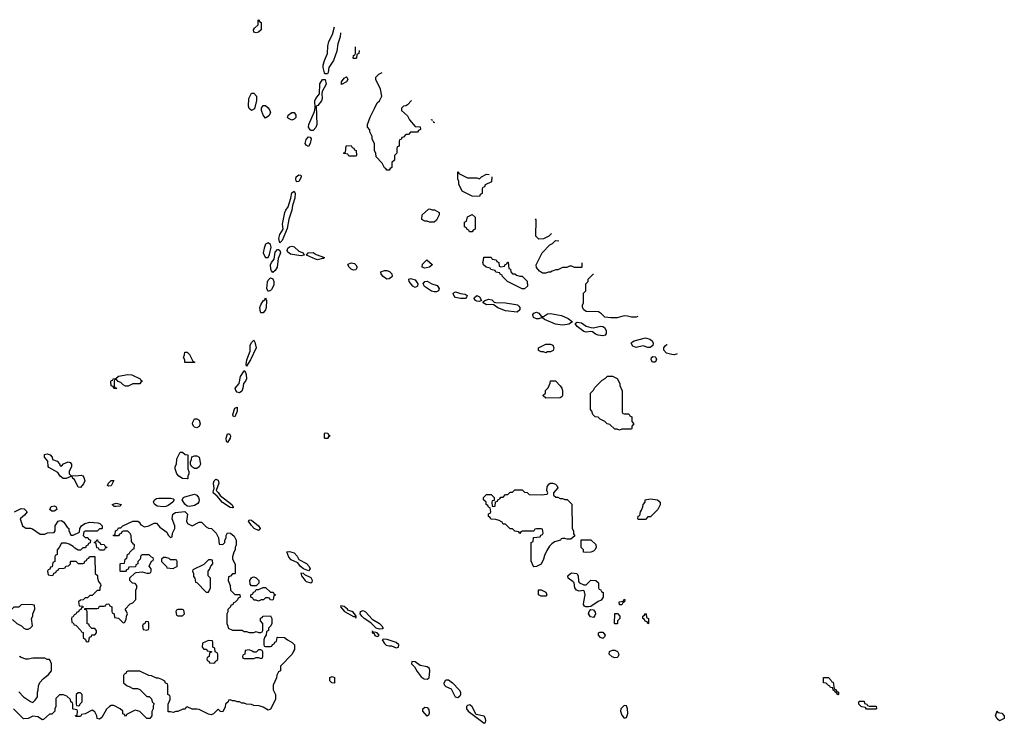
# Model space of a CAD drawing. Header units: inches. Extents: x 2722057 to 2913084, y 892730 to 1030005.
# Tile 158 of 231: x 2811198 to 2819491, y 1000928 to 1006854. Entities that reach past the tile are written whole.
import ezdxf

# ---------------------------------------------------------------- set-up
doc = ezdxf.new("R2010")
doc.units = ezdxf.units.IN
doc.header["$MEASUREMENT"] = 0
doc.layers.add('C8010', color=7, linetype='Continuous')

msp = doc.modelspace()

# ---------------------------------------------------------------- linework, layer by layer
at = {"layer": 'C8010', "color": 2}
for points, elevation in [([(2813190, 1006742), (2813170, 1006748.7), (2813168, 1006770), (2813176.4, 1006783.6), (2813206, 1006810), (2813206, 1006850), (2813210, 1006854), (2813218, 1006838), (2813232, 1006830), (2813231, 1006770), (2813210, 1006748.7)], 10), ([(2813650, 1005920.5), (2813645.8, 1005925.8), (2813631.8, 1005950), (2813632.4, 1005970), (2813680.2, 1006079.8), (2813687, 1006113), (2813684.5, 1006170), (2813692.8, 1006190), (2813722.9, 1006230), (2813725.9, 1006314.1), (2813750, 1006350.5), (2813770, 1006351), (2813778.5, 1006310), (2813746, 1006250), (2813742.8, 1006230), (2813746, 1006190), (2813740.8, 1006170), (2813710, 1006131.6), (2813694.4, 1006125.6), (2813701.6, 1005970), (2813693.7, 1005946.3), (2813670, 1005921.3)], 10), ([(2813910, 1006308.7), (2813908, 1006330), (2813930, 1006362), (2813950, 1006372), (2813954, 1006370), (2813962, 1006350), (2813952, 1006330)], 10), ([(2813150, 1006088), (2813130, 1006106), (2813125.6, 1006125.6), (2813129.3, 1006190.7), (2813150, 1006234), (2813170, 1006234), (2813194, 1006210), (2813192.7, 1006172.7), (2813176, 1006104)], 10), ([(2813270, 1006026), (2813248, 1006050), (2813235.3, 1006090), (2813235.3, 1006110), (2813250, 1006132), (2813270, 1006131.3), (2813290, 1006111.3), (2813304.7, 1006090), (2813311.3, 1006070), (2813296.9, 1006043.1)], 10), ([(2813490, 1006009), (2813461.2, 1006021.2), (2813455.3, 1006030), (2813459, 1006050), (2813490, 1006071.3), (2813510, 1006071.3), (2813524.7, 1006050), (2813524.7, 1006030), (2813510, 1006015.3)], 10), ([(2813630, 1005786), (2813610, 1005797), (2813603.9, 1005810), (2813610, 1005844.9), (2813630, 1005866.7), (2813645.2, 1005865.2), (2813652.9, 1005850), (2813644.2, 1005810)], 10), ([(2813970, 1005706), (2813962, 1005722), (2813930, 1005726), (2813926, 1005730), (2813942, 1005738), (2813947.3, 1005792.7), (2813990, 1005794), (2813998, 1005778), (2814012.7, 1005772.7), (2814018, 1005758), (2814032.7, 1005752.7), (2814034, 1005710), (2814030, 1005706)], 10), ([(2813530, 1005487.8), (2813523.1, 1005510), (2813528.3, 1005531.7), (2813550, 1005547.7), (2813566, 1005546), (2813570.3, 1005530), (2813561.3, 1005510), (2813550, 1005492.3)], 10), ([(2813390, 1004974), (2813381.1, 1005010), (2813390, 1005044), (2813416.2, 1005090), (2813412.9, 1005132.9), (2813432.6, 1005230), (2813439.7, 1005250), (2813460.7, 1005279.3), (2813482.6, 1005350), (2813490, 1005394.8), (2813510, 1005410.4), (2813518.7, 1005390), (2813517, 1005350), (2813494.9, 1005290), (2813490.3, 1005249.7), (2813465.4, 1005174.6), (2813450, 1005095.3), (2813410, 1004993.2)], 10), ([(2814690, 1005148), (2814648.9, 1005148.9), (2814630, 1005158), (2814610, 1005158), (2814586, 1005170), (2814588.4, 1005211.6), (2814640.4, 1005259.6), (2814650, 1005262), (2814672.7, 1005252.7), (2814691.6, 1005251.6), (2814732, 1005230), (2814732, 1005210), (2814710, 1005166)], 10), ([(2815010, 1005066), (2814987.3, 1005067.3), (2814982, 1005082), (2814967.3, 1005087.3), (2814962, 1005102), (2814946, 1005110), (2814946, 1005150), (2814962, 1005158), (2814970, 1005194), (2815010, 1005212), (2815034, 1005190), (2815034, 1005090), (2815018, 1005082)], 10), ([(2813290, 1004975.3), (2813270, 1004964), (2813257, 1004930), (2813250.4, 1004890), (2813256.4, 1004870), (2813270, 1004850.6), (2813290, 1004850.7), (2813302.8, 1004877.2), (2813316.9, 1004936.9), (2813310, 1004962)], 14), ([(2813330, 1004726), (2813318, 1004738), (2813312.6, 1004752.6), (2813312.2, 1004790), (2813320.4, 1004810), (2813342.6, 1004837.4), (2813350, 1004895.5), (2813370, 1004918.4), (2813377.6, 1004917.6), (2813390, 1004911), (2813395.8, 1004890), (2813376.4, 1004843.6), (2813367.2, 1004770), (2813350, 1004742)], 10), ([(2813570, 1004866.3), (2813530, 1004869.7), (2813479.3, 1004879.3), (2813456.6, 1004896.6), (2813451.1, 1004910), (2813455.8, 1004930), (2813470, 1004941.5), (2813490, 1004946), (2813510, 1004940.2), (2813550, 1004903.8), (2813586, 1004890), (2813594, 1004870), (2813590, 1004869.6)], 10), ([(2813707.3, 1004832.7), (2813690, 1004836.2), (2813614, 1004870), (2813629, 1004890), (2813670, 1004894), (2813695.6, 1004875.6), (2813764.7, 1004850), (2813757.3, 1004842.7), (2813750, 1004842.7)], 10), ([(2814610, 1004762), (2814588, 1004770), (2814590, 1004794), (2814628.4, 1004831.6), (2814671.6, 1004791.6), (2814671.6, 1004788.4), (2814650, 1004768.7)], 10), ([(2815250, 1004774), (2815282, 1004778), (2815287.3, 1004792.7), (2815302, 1004798), (2815307.3, 1004812.7), (2815312.7, 1004812.7), (2815318, 1004758), (2815332.7, 1004752.7), (2815334, 1004730), (2815350, 1004714), (2815370, 1004714), (2815383.6, 1004703.6), (2815410, 1004694), (2815430, 1004694), (2815472.7, 1004652.7), (2815474, 1004610), (2815450, 1004588), (2815430, 1004588), (2815306, 1004650), (2815266, 1004690), (2815262, 1004702), (2815246, 1004710), (2815242, 1004722), (2815210, 1004728), (2815202, 1004742), (2815166, 1004750), (2815162, 1004762), (2815126, 1004770), (2815106, 1004790), (2815098, 1004810), (2815106, 1004830), (2815107.3, 1004852.7), (2815170, 1004854), (2815178, 1004838), (2815212.7, 1004832.7), (2815218, 1004818), (2815234, 1004810), (2815238, 1004778)], 10), ([(2814010, 1004743.9), (2813990, 1004753.7), (2813972.6, 1004770), (2813962.9, 1004790), (2813964.9, 1004795.1), (2813990, 1004807.2), (2814019.3, 1004799.3), (2814030.2, 1004790.2), (2814040.2, 1004770), (2814030, 1004746.3)], 10), ([(2814290, 1004668.7), (2814259.7, 1004690), (2814243.6, 1004710), (2814239, 1004730), (2814270, 1004742), (2814290, 1004742.6), (2814312.5, 1004732.5), (2814333, 1004713), (2814334.6, 1004690), (2814330, 1004684.7), (2814310, 1004670.9)], 10), ([(2813290, 1004565.2), (2813279.7, 1004590), (2813286.1, 1004646.1), (2813290, 1004660.7), (2813310, 1004680.7), (2813330.3, 1004670.3), (2813338, 1004650), (2813337.8, 1004622.3), (2813334.3, 1004605.7), (2813318.6, 1004581.4), (2813310, 1004572.3)], 10), ([(2814530, 1004599.8), (2814509.1, 1004609.1), (2814477.4, 1004650), (2814477.2, 1004670), (2814490, 1004674.6), (2814530, 1004663.1), (2814552.7, 1004630), (2814550, 1004609.6)], 10), ([(2814690, 1004561.4), (2814668.1, 1004568.1), (2814607.4, 1004607.4), (2814597.7, 1004630), (2814609.7, 1004650), (2814630, 1004652.9), (2814670, 1004630.2), (2814714, 1004614), (2814730.4, 1004589.6), (2814725.5, 1004570), (2814710, 1004562.3)], 10), ([(2813230, 1004386), (2813226.3, 1004390), (2813222.4, 1004430), (2813230, 1004453), (2813250, 1004486.8), (2813264.1, 1004495.9), (2813270, 1004510.8), (2813277.3, 1004490), (2813273.7, 1004430), (2813268.2, 1004410), (2813250, 1004386.3)], 10), ([(2814910, 1004505.3), (2814870, 1004514.3), (2814854.3, 1004530), (2814848.8, 1004551.2), (2814870, 1004561.5), (2814910, 1004548.7), (2814950, 1004542.6), (2814966.4, 1004530), (2814959.1, 1004510), (2814950, 1004506.2)], 10), ([(2815070, 1004480.5), (2815050, 1004483.1), (2815037, 1004490), (2815027.2, 1004507.3), (2815030, 1004515.5), (2815050, 1004531.8), (2815070, 1004521.3), (2815087.3, 1004490)], 10), ([(2815387.9, 1004392.1), (2815290, 1004401.1), (2815226.6, 1004426.6), (2815196, 1004450), (2815195.1, 1004455.1), (2815130, 1004451.5), (2815100.9, 1004470), (2815102, 1004478), (2815116, 1004490), (2815150, 1004499.7), (2815173.9, 1004493.9), (2815195.6, 1004475.6), (2815210, 1004472), (2815290, 1004469.3), (2815376.7, 1004456.7), (2815392, 1004452), (2815402.4, 1004442.4), (2815410.3, 1004430), (2815410, 1004409.5)], 10), ([(2815610, 1004354.9), (2815643.4, 1004376.6), (2815670, 1004380.2), (2815763.1, 1004363.1), (2815817.5, 1004337.5), (2815854, 1004310), (2815822.8, 1004290), (2815810, 1004286.8), (2815770, 1004280.2), (2815710, 1004290.6), (2815617.2, 1004330), (2815602, 1004342), (2815590, 1004343.7), (2815570, 1004334.7), (2815550, 1004335.1), (2815525.7, 1004345.7), (2815521.1, 1004370), (2815530, 1004382.4), (2815550, 1004391.8), (2815570, 1004382), (2815590, 1004357.3), (2815595.9, 1004355.9)], 10), ([(2816030, 1004259.5), (2816090, 1004272.9), (2816110.2, 1004270.2), (2816122.5, 1004262.5), (2816136.6, 1004236.6), (2816138.2, 1004210), (2816130, 1004196.3), (2816110, 1004192.7), (2816070, 1004197.7), (2816046.9, 1004206.9), (2816023.9, 1004223.9), (2816010, 1004227.1), (2815970, 1004223.1), (2815950, 1004228.6), (2815894, 1004270), (2815879.3, 1004290), (2815880.9, 1004299.1), (2815892.5, 1004307.5), (2815930, 1004301.1), (2815970, 1004274), (2816010, 1004261.6)], 10), ([(2816490, 1004092), (2816450, 1004106.2), (2816390, 1004094.2), (2816363.9, 1004103.9), (2816349.6, 1004130), (2816358.5, 1004141.5), (2816373.2, 1004150), (2816470, 1004173.8), (2816504.3, 1004164.3), (2816524.2, 1004150), (2816532.8, 1004130), (2816530, 1004109.6), (2816507.8, 1004092.3)], 10), ([(2813110, 1003935.3), (2813106.3, 1003950), (2813112.7, 1003990), (2813138.3, 1004061.7), (2813139.7, 1004110), (2813150, 1004136.3), (2813170, 1004155.5), (2813179.5, 1004139.5), (2813190.3, 1004089.7), (2813143, 1003990)], 10), ([(2815630, 1004048), (2815610, 1004058), (2815590, 1004058), (2815569.1, 1004069.1), (2815568, 1004090), (2815630, 1004122), (2815670, 1004122), (2815690, 1004112), (2815698, 1004090), (2815691.1, 1004068.9), (2815670, 1004058), (2815643.6, 1004056.4)], 10), ([(2812590, 1003966), (2812588, 1003990), (2812578, 1004010), (2812587.3, 1004032.7), (2812590, 1004054), (2812610, 1004054), (2812630, 1004034), (2812658, 1003978), (2812674, 1003970), (2812670, 1003966)], 10), ([(2816550, 1003969), (2816529.5, 1003969.5), (2816517.2, 1003990), (2816519, 1004010), (2816530, 1004016.3), (2816550, 1004015.5), (2816557.3, 1004010), (2816562.8, 1003990)], 10), ([(2812090, 1003768), (2812070, 1003778), (2812050, 1003798), (2812028, 1003808), (2812010, 1003826), (2811998, 1003822), (2811994, 1003810), (2811994, 1003770), (2811998, 1003758), (2812014, 1003750), (2812010, 1003746), (2811990, 1003748), (2811986, 1003766), (2811968, 1003770), (2811967.3, 1003807.3), (2811970, 1003814), (2811982, 1003818), (2811986, 1003830), (2812007.3, 1003832.7), (2812030, 1003851.3), (2812110, 1003866), (2812143.6, 1003863.6), (2812214, 1003830), (2812218, 1003818), (2812234, 1003810), (2812218, 1003802), (2812210, 1003786), (2812150, 1003786), (2812111.6, 1003768.4)], 10), ([(2813050, 1003712.8), (2813030, 1003717.6), (2813017.6, 1003730), (2813014.3, 1003750), (2813048, 1003790), (2813058, 1003850), (2813090, 1003896), (2813096, 1003896), (2813107, 1003867), (2813108.9, 1003830), (2813101.7, 1003810), (2813084.4, 1003790), (2813079.1, 1003750), (2813070, 1003725.6)], 10), ([(2816290, 1003534), (2816330, 1003534), (2816338, 1003518), (2816354, 1003510), (2816354, 1003470), (2816372, 1003450), (2816354, 1003430), (2816354, 1003410), (2816350, 1003406), (2816270, 1003406), (2816250, 1003398), (2816230, 1003406), (2816210, 1003406), (2816170, 1003446), (2816146, 1003450), (2816126, 1003470), (2816086, 1003490), (2816070, 1003506), (2816046, 1003510), (2816026, 1003530), (2816016.4, 1003556.4), (2816006, 1003570), (2816006, 1003710), (2816030, 1003734), (2816043.1, 1003756.9), (2816103.1, 1003816.9), (2816128.4, 1003831.6), (2816150, 1003852), (2816191.6, 1003851.6), (2816230, 1003832), (2816252, 1003790), (2816252.7, 1003772.7), (2816272.7, 1003727.3), (2816274, 1003550), (2816278, 1003538)], 10), ([(2815630, 1003666), (2815607.3, 1003687.3), (2815607.3, 1003692.7), (2815626, 1003710), (2815626, 1003730), (2815650, 1003754), (2815667.3, 1003792.7), (2815670, 1003812), (2815710, 1003812), (2815750.7, 1003770.7), (2815764.7, 1003750), (2815771.3, 1003730), (2815771.1, 1003688.9), (2815763.6, 1003676.4), (2815750, 1003668)], 10), ([(2813010, 1003509), (2812995.3, 1003515.3), (2812993.2, 1003530), (2813010, 1003582.8), (2813030, 1003590.8), (2813030, 1003558)], 10), ([(2812690, 1003415.3), (2812670, 1003422), (2812662, 1003430), (2812655.3, 1003450), (2812656.4, 1003463.6), (2812670, 1003492), (2812690, 1003492), (2812710, 1003482), (2812718, 1003450), (2812710, 1003428.7)], 10), ([(2812950, 1003294), (2812940.2, 1003300.2), (2812936.9, 1003330), (2812950, 1003366.8), (2812966, 1003366), (2812974.4, 1003350), (2812972.2, 1003330)], 10), ([(2813770, 1003326), (2813766, 1003330), (2813766, 1003370), (2813770, 1003374), (2813792.7, 1003372.7), (2813798, 1003358), (2813814, 1003350), (2813798, 1003342), (2813790, 1003326)], 10), ([(2811550, 1003094), (2811567.3, 1003112.7), (2811606, 1003130), (2811623.6, 1003123.6), (2811634, 1003110), (2811634, 1003090), (2811614, 1003050), (2811614, 1003030), (2811630, 1003014), (2811672, 1003012), (2811716.9, 1003016.9), (2811730, 1003012), (2811738, 1002998), (2811746, 1002970), (2811736.3, 1002943.7), (2811710, 1002915.3), (2811690, 1002918), (2811660.4, 1002980.4), (2811646, 1002990), (2811642, 1003002), (2811630, 1003006), (2811590, 1002989), (2811566, 1002990), (2811538, 1003010), (2811520.4, 1003040.4), (2811443.1, 1003083.1), (2811438, 1003090), (2811436.4, 1003136.4), (2811408.4, 1003168.4), (2811408.7, 1003191.3), (2811430, 1003198), (2811454, 1003190), (2811472, 1003170), (2811474, 1003150), (2811515.3, 1003135.3), (2811532.7, 1003112.7), (2811538, 1003098)], 10), ([(2812610, 1002988), (2812570, 1002989), (2812538, 1003010), (2812522, 1003030), (2812508.7, 1003070), (2812508, 1003090), (2812518, 1003110), (2812523.1, 1003156.9), (2812550, 1003212), (2812570, 1003212), (2812592.7, 1003192.7), (2812614, 1003190), (2812614, 1003070), (2812622, 1003050), (2812622, 1003030), (2812614, 1003010), (2812614, 1002990)], 10), ([(2812670, 1003075.3), (2812646, 1003090), (2812638, 1003110), (2812638, 1003130), (2812646, 1003150), (2812647.3, 1003172.7), (2812670, 1003182), (2812690, 1003182), (2812711, 1003171), (2812721, 1003110), (2812710, 1003088), (2812690, 1003075.3)], 10), ([(2811950, 1002924), (2811938, 1002930), (2811946, 1002950), (2811970, 1002974), (2811990, 1002972), (2811970, 1002929)], 10), ([(2812990, 1002742.7), (2812970, 1002746.9), (2812906.5, 1002786.5), (2812860.5, 1002840.5), (2812828.6, 1002870), (2812830, 1002892), (2812837.2, 1002902.8), (2812831.1, 1002950), (2812837.4, 1002970), (2812850, 1002984.9), (2812870, 1002975.5), (2812876.9, 1002950), (2812853, 1002890), (2812870, 1002873), (2812886.6, 1002846.6), (2812984.9, 1002770), (2812997.3, 1002750), (2812995.9, 1002744.1)], 10), ([(2815750, 1002822), (2815770, 1002822), (2815790, 1002812), (2815810, 1002812), (2815850, 1002774), (2815852, 1002570), (2815862, 1002550), (2815863.6, 1002523.6), (2815872.7, 1002507.3), (2815839.6, 1002480.4), (2815810, 1002478), (2815790, 1002486), (2815770, 1002486), (2815758, 1002482), (2815754, 1002470), (2815703.6, 1002456.4), (2815679.6, 1002440.4), (2815659.6, 1002420.4), (2815636.9, 1002383.1), (2815618, 1002342), (2815610.7, 1002309.3), (2815590.9, 1002269.1), (2815550, 1002248), (2815530, 1002246), (2815526, 1002250), (2815507.3, 1002292.7), (2815506, 1002450), (2815522, 1002458), (2815527.3, 1002492.7), (2815582, 1002498), (2815587.3, 1002512.7), (2815602, 1002518), (2815606, 1002530), (2815602, 1002562), (2815590, 1002566), (2815550, 1002566), (2815538, 1002562), (2815530, 1002546), (2815430, 1002546), (2815418, 1002542), (2815410, 1002526), (2815402, 1002542), (2815370, 1002546), (2815350, 1002566), (2815330, 1002566), (2815290, 1002606), (2815270, 1002606), (2815262, 1002622), (2815236.4, 1002636.4), (2815210, 1002646), (2815167.3, 1002647.3), (2815162, 1002662), (2815148, 1002670), (2815148, 1002692), (2815162, 1002698), (2815166, 1002710), (2815162, 1002742), (2815147.3, 1002747.3), (2815142, 1002762), (2815126, 1002770), (2815126, 1002790), (2815106, 1002810), (2815106, 1002830), (2815130, 1002854), (2815170, 1002854), (2815194, 1002830), (2815194, 1002806), (2815178, 1002802), (2815174, 1002790), (2815178, 1002758), (2815190, 1002754), (2815202, 1002758), (2815206, 1002794), (2815222, 1002798), (2815227.3, 1002812.7), (2815242, 1002818), (2815250, 1002834), (2815270, 1002834), (2815290, 1002854), (2815310, 1002854), (2815330, 1002874), (2815350, 1002874), (2815370, 1002894), (2815430, 1002894), (2815450, 1002874), (2815472.7, 1002872.7), (2815490, 1002854), (2815590, 1002852), (2815642, 1002858), (2815646, 1002870), (2815638, 1002890), (2815640.4, 1002919.6), (2815656.4, 1002943.6), (2815666, 1002950), (2815690, 1002952), (2815710, 1002942), (2815722, 1002930), (2815732, 1002910), (2815694, 1002870), (2815694, 1002850), (2815712.7, 1002832.7), (2815731.6, 1002831.6)], 10), ([(2812630, 1002753.2), (2812610, 1002757.2), (2812590, 1002773.2), (2812565.6, 1002810), (2812579.5, 1002830), (2812590, 1002836.5), (2812670, 1002857.4), (2812690, 1002850.4), (2812704.9, 1002830), (2812710.7, 1002809.3), (2812707.9, 1002792.1), (2812699.9, 1002780.1), (2812670, 1002761.2)], 10), ([(2811470, 1002715.1), (2811452.7, 1002730), (2811464.9, 1002755.1), (2811490, 1002760.4), (2811504.9, 1002750), (2811510, 1002729.2), (2811490, 1002715.1)], 10), ([(2812010, 1002754), (2811995.3, 1002755.3), (2811978, 1002770), (2812010, 1002782.8), (2812054, 1002770), (2812050, 1002766), (2812042, 1002758)], 10), ([(2812410, 1002752), (2812356.5, 1002756.5), (2812333.6, 1002773.6), (2812325.6, 1002790), (2812334, 1002810), (2812350, 1002820.3), (2812370, 1002825.2), (2812470, 1002824.2), (2812490, 1002819.3), (2812498.4, 1002810), (2812488.2, 1002790), (2812450, 1002763.7), (2812430, 1002754.5)], 10), ([(2816410, 1002646), (2816406, 1002650), (2816408.4, 1002671.6), (2816422, 1002678), (2816426, 1002710), (2816436.4, 1002723.6), (2816447.3, 1002752.7), (2816448.4, 1002771.6), (2816466, 1002790), (2816466, 1002810), (2816510, 1002818), (2816570.9, 1002810.9), (2816592, 1002790), (2816591.6, 1002768.4), (2816572, 1002730), (2816510, 1002666), (2816490, 1002666), (2816470, 1002646)], 10), ([(2813210, 1002553.2), (2813172.3, 1002570), (2813150, 1002594), (2813124.7, 1002630), (2813130, 1002642.8), (2813150, 1002639.5), (2813210.3, 1002590.3), (2813224, 1002570), (2813219.9, 1002560.1)], 10), ([(2811870, 1002386), (2811862, 1002402), (2811847.3, 1002407.3), (2811842, 1002442), (2811826, 1002450), (2811842, 1002458), (2811847.3, 1002472.7), (2811852.7, 1002472.7), (2811858, 1002458), (2811874, 1002450), (2811878, 1002438), (2811910, 1002434), (2811918, 1002418), (2811932.7, 1002412.7), (2811930, 1002406), (2811918, 1002402), (2811910, 1002386)], 10), ([(2815970, 1002366), (2815946, 1002370), (2815946, 1002390), (2815926, 1002410), (2815927.3, 1002472.7), (2816010, 1002474), (2816050, 1002434), (2816054, 1002410), (2816042, 1002390), (2816030, 1002378), (2816010, 1002368.7)], 10), ([(2813630, 1002211.8), (2813588.4, 1002230), (2813563.5, 1002250), (2813540.1, 1002280.1), (2813484.5, 1002304.5), (2813466.5, 1002326.5), (2813449, 1002371), (2813470, 1002374.6), (2813510, 1002363.1), (2813534.8, 1002334.8), (2813548.1, 1002308.1), (2813613.4, 1002273.4), (2813636, 1002250), (2813643.7, 1002230)], 10), ([(2812430, 1002326), (2812410, 1002326), (2812394, 1002310), (2812394, 1002290), (2812434, 1002250), (2812438, 1002238), (2812490, 1002232), (2812510, 1002242), (2812526, 1002250), (2812526, 1002290), (2812522, 1002302), (2812510, 1002306), (2812470, 1002306), (2812456.4, 1002316.4)], 10), ([(2812810, 1002306), (2812790, 1002306), (2812750, 1002266), (2812658, 1002222), (2812654, 1002210), (2812662, 1002190), (2812663.6, 1002163.6), (2812674, 1002150), (2812678, 1002118), (2812690, 1002114), (2812770, 1002034), (2812790, 1002034), (2812806, 1002070), (2812806, 1002150), (2812786, 1002170), (2812786, 1002210), (2812796.4, 1002223.6), (2812807.3, 1002252.7), (2812826, 1002270), (2812822, 1002302)], 10), ([(2813566.4, 1002193.6), (2813570.7, 1002170), (2813601.6, 1002130), (2813610, 1002123.1), (2813650, 1002110.6), (2813661.2, 1002118.8), (2813663.6, 1002130), (2813652.2, 1002152.2), (2813599.7, 1002179.7), (2813590, 1002190.9)], 14), ([(2815950, 1002094), (2815970, 1002094), (2816010, 1002134), (2816051.1, 1002131.1), (2816074, 1002110), (2816074, 1002070), (2816078, 1002058), (2816090, 1002054), (2816098, 1002038), (2816114, 1002030), (2816114, 1001990), (2816095.3, 1001964.7), (2816070, 1001955.1), (2816010, 1001912.7), (2815990, 1001908), (2815966, 1001910), (2815955.3, 1001915.3), (2815948.4, 1001928.4), (2815948.7, 1001950), (2815962, 1002010), (2815956.4, 1002036.4), (2815950, 1002046), (2815910, 1002042), (2815889.1, 1002049.1), (2815875.3, 1002070), (2815868, 1002110), (2815860.4, 1002120.4), (2815818, 1002150), (2815815.3, 1002170), (2815838, 1002190), (2815850, 1002196), (2815891.1, 1002191.1), (2815902, 1002170), (2815903.6, 1002123.6), (2815914, 1002110)], 10), ([(2813150, 1002086), (2813140.4, 1002100.4), (2813138, 1002130), (2813150, 1002154), (2813160.4, 1002159.6), (2813170, 1002162), (2813190, 1002154), (2813211.6, 1002131.6), (2813212, 1002108), (2813190, 1002086)], 10), ([(2813330, 1001966), (2813307.3, 1001967.3), (2813302, 1001982), (2813290, 1001986), (2813270, 1001986), (2813251.6, 1001968.4), (2813232.7, 1001967.3), (2813210, 1001958), (2813190, 1001966), (2813170, 1001966), (2813162, 1001982), (2813146, 1001990), (2813146, 1002010), (2813162, 1002018), (2813167.3, 1002032.7), (2813182, 1002038), (2813190, 1002054), (2813210, 1002054), (2813248, 1002072), (2813270, 1002072), (2813310, 1002034), (2813332.7, 1002032.7), (2813338, 1002018), (2813351.6, 1002011.6), (2813350, 1002006), (2813338, 1002002), (2813334, 1001970)], 10), ([(2815590, 1001998), (2815568.9, 1002008.9), (2815567.3, 1002052.7), (2815590, 1002052), (2815630, 1002032), (2815638, 1002010), (2815630, 1001998)], 10), ([(2811290, 1001928), (2811210, 1001926), (2811190, 1001906), (2811150, 1001906), (2811130, 1001886), (2811090, 1001886), (2811070, 1001866), (2811054, 1001830), (2811058, 1001798), (2811090, 1001794), (2811110, 1001802), (2811139.6, 1001799.6), (2811174, 1001770), (2811214, 1001750), (2811234, 1001730), (2811250, 1001722), (2811270, 1001722), (2811286, 1001730), (2811306, 1001750), (2811298, 1001810), (2811308, 1001830), (2811308.4, 1001851.6), (2811326, 1001890), (2811322, 1001922)], 10), ([(2816250, 1001926), (2816248, 1001950), (2816282, 1001958), (2816290, 1001974), (2816294, 1001970), (2816292, 1001950), (2816278, 1001942), (2816270, 1001926)], 10), ([(2812570, 1001886), (2812530, 1001886), (2812518, 1001882), (2812514, 1001870), (2812518, 1001838), (2812530, 1001834), (2812570, 1001834), (2812586, 1001850), (2812582, 1001882)], 10), ([(2813903.4, 1001916.6), (2813900.7, 1001910), (2813935.5, 1001870), (2814010, 1001826.4), (2814026.4, 1001826.4), (2814030, 1001814), (2814031.5, 1001830), (2814010, 1001860.9), (2813997.2, 1001870), (2813962.2, 1001882.2), (2813958, 1001890), (2813930, 1001910.8)], 14), ([(2814230, 1001720.4), (2814201.3, 1001730), (2814154.7, 1001774.8), (2814101, 1001810), (2814079.8, 1001830), (2814067, 1001850), (2814069.8, 1001870.2), (2814090, 1001877.4), (2814110, 1001865.7), (2814166.3, 1001806.3), (2814230, 1001768.4), (2814248.4, 1001750), (2814258.8, 1001730), (2814257.3, 1001722.7), (2814250, 1001722.7)], 10), ([(2816030, 1001819.3), (2816005.1, 1001825.1), (2815989.2, 1001850), (2815994, 1001870), (2816010, 1001886), (2816030, 1001884), (2816045.5, 1001865.5), (2816048, 1001850), (2816043.8, 1001836.2)], 10), ([(2816210, 1001766), (2816208.7, 1001770), (2816210, 1001854), (2816232.7, 1001852.7), (2816254, 1001830), (2816254, 1001810), (2816234, 1001790), (2816234, 1001770), (2816230, 1001766)], 10), ([(2816490, 1001766), (2816482, 1001782), (2816467.3, 1001787.3), (2816462, 1001802), (2816446, 1001810), (2816446, 1001830), (2816462, 1001838), (2816470, 1001854), (2816474, 1001850), (2816478, 1001818), (2816494, 1001810), (2816494, 1001770)], 10), ([(2812270, 1001786), (2812258, 1001782), (2812252.7, 1001767.3), (2812238, 1001762), (2812234, 1001750), (2812238, 1001718), (2812270, 1001714), (2812282, 1001718), (2812286, 1001730), (2812286, 1001770), (2812282, 1001782)], 10), ([(2814170, 1001706), (2814167.7, 1001690), (2814183.5, 1001683.5), (2814189.1, 1001669.1), (2814210, 1001659.3), (2814218.7, 1001661.3), (2814226, 1001670), (2814210, 1001689.2), (2814185.5, 1001694.5), (2814172.7, 1001692.7)], 14), ([(2816110, 1001643.7), (2816089.6, 1001649.6), (2816073.2, 1001670), (2816074, 1001690), (2816083.3, 1001696.7), (2816110, 1001697.1), (2816130, 1001670.8), (2816123.8, 1001656.2)], 10), ([(2812790, 1001626), (2812738, 1001602), (2812734, 1001570), (2812750, 1001554), (2812772.7, 1001552.7), (2812778, 1001538), (2812812.7, 1001532.7), (2812812.7, 1001527.3), (2812798, 1001522), (2812794, 1001490), (2812778, 1001482), (2812774, 1001470), (2812778, 1001458), (2812792.7, 1001452.7), (2812798, 1001438), (2812830, 1001434), (2812842, 1001438), (2812847.3, 1001452.7), (2812862, 1001458), (2812866, 1001470), (2812866, 1001510), (2812862, 1001522), (2812846, 1001530), (2812842, 1001562), (2812826, 1001570), (2812826, 1001610), (2812822, 1001622)], 10), ([(2814263.7, 1001636.3), (2814251, 1001630), (2814270, 1001599.1), (2814285.9, 1001585.9), (2814310, 1001580.4), (2814330, 1001582), (2814370, 1001562.8), (2814388, 1001570), (2814391.6, 1001590), (2814370, 1001609), (2814293.5, 1001633.5)], 14), ([(2813230, 1001546), (2813210, 1001546), (2813190, 1001526), (2813170, 1001526), (2813156.4, 1001536.4), (2813130, 1001546), (2813098, 1001542), (2813094, 1001510), (2813078, 1001502), (2813074, 1001490), (2813078, 1001478), (2813090, 1001474), (2813170, 1001474), (2813190, 1001482), (2813210, 1001482), (2813230, 1001474), (2813242, 1001478), (2813246, 1001490), (2813246, 1001530), (2813242, 1001542)], 10), ([(2816210, 1001479.6), (2816187.1, 1001487.1), (2816163.6, 1001510), (2816166.2, 1001533.8), (2816190, 1001544.9), (2816210, 1001543.7), (2816233.8, 1001533.8), (2816245.5, 1001510), (2816238.8, 1001490), (2816230, 1001483.7)], 10), ([(2814502, 1001450), (2814499.1, 1001430), (2814523.7, 1001403.7), (2814545.3, 1001365.2), (2814579.5, 1001319.5), (2814603.9, 1001303.9), (2814630, 1001299.3), (2814647.5, 1001312.5), (2814653.5, 1001370), (2814649.4, 1001390), (2814630, 1001403.6), (2814570, 1001415.6), (2814530, 1001445.2)], 14), ([(2813850, 1001266), (2813828.4, 1001268.4), (2813810, 1001286), (2813810, 1001314), (2813830, 1001322), (2813850, 1001314)], 10), ([(2814890, 1001142.9), (2814868.3, 1001148.3), (2814835.4, 1001215.4), (2814790, 1001234.7), (2814775.8, 1001250), (2814773.7, 1001270), (2814786.8, 1001293.2), (2814810, 1001293.4), (2814844.4, 1001270), (2814901.1, 1001210), (2814910.3, 1001190), (2814910.4, 1001170), (2814904.2, 1001155.8)], 10), ([(2818090, 1001168), (2818082, 1001182), (2818066, 1001190), (2818062, 1001202), (2818050, 1001206), (2818046, 1001226), (2818026, 1001230), (2818022, 1001242), (2818010, 1001246), (2817990, 1001266), (2817968.9, 1001268.9), (2817967.3, 1001312.7), (2818010, 1001314), (2818034, 1001290), (2818038, 1001278), (2818050, 1001274), (2818058, 1001218), (2818070, 1001214), (2818078, 1001198), (2818094, 1001190), (2818094, 1001170)], 10), ([(2811710, 1001186), (2811690, 1001186), (2811674, 1001170), (2811674, 1001090), (2811678, 1001078), (2811690, 1001074), (2811702, 1001078), (2811707.3, 1001092.7), (2811726, 1001110), (2811726, 1001170)], 10), ([(2818330, 1001046), (2818322, 1001062), (2818290, 1001066), (2818286, 1001070), (2818266, 1001090), (2818266, 1001110), (2818270, 1001114), (2818310, 1001114), (2818314, 1001094), (2818334, 1001090), (2818338, 1001078), (2818352.7, 1001072.7), (2818411.6, 1001071.6), (2818414, 1001050), (2818410, 1001046)], 10), ([(2814630, 1000988.7), (2814593.2, 1001030), (2814594, 1001050), (2814610, 1001062.8), (2814630, 1001061), (2814643.5, 1001043.5), (2814646, 1001014), (2814642, 1000998)], 10), ([(2814990, 1001083.7), (2814970, 1001078), (2814963, 1001070), (2814960.4, 1001050), (2814975.5, 1001030), (2815110, 1000928.2), (2815121.2, 1000938.8), (2815123.7, 1000950), (2815120.9, 1000970), (2815110, 1000989), (2815042.5, 1001002.5), (2815010, 1001066)], 14), ([(2816290, 1001079.3), (2816262, 1001050), (2816258, 1001030), (2816270, 1000996), (2816290, 1000971), (2816310, 1000978), (2816319.5, 1001010), (2816317.6, 1001050), (2816310, 1001074)], 14), ([(2819450, 1000948), (2819430, 1000966), (2819418, 1000990), (2819430, 1001034), (2819438, 1001018), (2819470, 1001014), (2819491.1, 1000991.1), (2819491.1, 1000968.9)], 10)]:
    msp.add_lwpolyline(points, close=True, dxfattribs=dict(at, elevation=elevation))
at = {"layer": 'C8010', "color": 2, "elevation": 10}
for points in [[(2813770, 1006397.2), (2813765.3, 1006405.3), (2813753.7, 1006450), (2813754.2, 1006470), (2813765.5, 1006510), (2813791.6, 1006570), (2813794.6, 1006630), (2813802.5, 1006670), (2813833.2, 1006730), (2813848.8, 1006793.5)], [(2813900, 1006744.7), (2813896.2, 1006710), (2813877.8, 1006650), (2813869.2, 1006590), (2813842.6, 1006510), (2813802.8, 1006450), (2813795.8, 1006410), (2813790, 1006399.3), (2813770, 1006397.2)], [(2814010, 1006526), (2814006, 1006530), (2814008.7, 1006551.3), (2814022, 1006558), (2814026, 1006570), (2814026, 1006624.5)], [(2814057.1, 1006594.8), (2814054, 1006570), (2814038, 1006562), (2814034, 1006530), (2814030, 1006526), (2814010, 1006526)], [(2814290, 1005586), (2814282, 1005602), (2814270, 1005606), (2814250, 1005646), (2814200.4, 1005700.4), (2814198, 1005730), (2814188, 1005750), (2814186, 1005810), (2814168.4, 1005848.4), (2814168, 1005870), (2814148.4, 1005908.4), (2814147.3, 1005927.3), (2814128.4, 1005948.4), (2814128, 1005970), (2814150, 1006034), (2814186, 1006106), (2814210, 1006154), (2814228.4, 1006171.6), (2814248, 1006210), (2814238, 1006270), (2814198, 1006350), (2814198, 1006370), (2814224, 1006396), (2814250.5, 1006410.4)], [(2814498.5, 1006173.9), (2814463.6, 1006136.4), (2814450, 1006128), (2814430, 1006126), (2814414, 1006110), (2814414, 1006090), (2814463.6, 1006043.6), (2814482, 1006010), (2814530, 1005954), (2814572.7, 1005952.7), (2814574, 1005930), (2814558, 1005922), (2814550, 1005906), (2814490, 1005906), (2814472.7, 1005887.3), (2814450, 1005886), (2814430, 1005866), (2814418, 1005862), (2814410, 1005846), (2814398, 1005842), (2814394, 1005830), (2814394, 1005790), (2814378, 1005782), (2814374, 1005770), (2814374, 1005730), (2814354, 1005710), (2814354, 1005670), (2814334, 1005650), (2814334, 1005610), (2814318, 1005602), (2814310, 1005586), (2814290, 1005586)], [(2814675.2, 1006005.4), (2814666, 1006010), (2814666, 1006014.2)], [(2814694.9, 1005986.6), (2814687.3, 1005987.3), (2814683.7, 1005997.3)], [(2815174, 1005529.7), (2815172.7, 1005487.3), (2815118, 1005462), (2815112.7, 1005447.3), (2815098, 1005442), (2815094, 1005430), (2815094, 1005390), (2815078, 1005382), (2815070, 1005366), (2815010, 1005368), (2814926, 1005410), (2814898, 1005470), (2814898, 1005490), (2814887.3, 1005512.7), (2814887.3, 1005572.7), (2814894, 1005570), (2814898, 1005558), (2814970, 1005522)], [(2814970, 1005522), (2815050, 1005522), (2815070, 1005514), (2815088.4, 1005531.6), (2815130, 1005552), (2815151.3, 1005551.3)], [(2815570, 1005006), (2815546, 1005030), (2815547.3, 1005167.3), (2815543, 1005177.8)], [(2815930, 1004766), (2815870, 1004768), (2815850, 1004778), (2815830, 1004778), (2815807.3, 1004767.3), (2815770, 1004766), (2815731.6, 1004748.4), (2815712.7, 1004747.3), (2815683.6, 1004736.4), (2815670, 1004728), (2815652.7, 1004727.3), (2815630, 1004718), (2815600.4, 1004720.4), (2815576.4, 1004736.4), (2815550, 1004766), (2815548, 1004790), (2815598, 1004890), (2815663.1, 1004956.9), (2815686, 1004970), (2815710, 1004994), (2815738.5, 1004991.4)], [(2815674.8, 1005052.1), (2815674, 1005050), (2815654, 1005030), (2815610, 1005008), (2815570, 1005006)], [(2815932.6, 1004806.3), (2815934, 1004770), (2815930, 1004766)], [(2816405.2, 1004355.6), (2816390, 1004348), (2816351.6, 1004348.4), (2816318, 1004358), (2816290, 1004359), (2816230, 1004344), (2816176.9, 1004343.1), (2816128, 1004350), (2816098, 1004378), (2816073.2, 1004393.2), (2815970, 1004395.3), (2815948.7, 1004410), (2815938, 1004430), (2815938, 1004450), (2815946, 1004470), (2815946, 1004550), (2815966, 1004570), (2815966, 1004630), (2815986, 1004650), (2815986, 1004670), (2816028.4, 1004711.6), (2816031.7, 1004711.8)], [(2816710, 1004030.9), (2816690, 1004032.9), (2816646.8, 1004046.8), (2816624.4, 1004070), (2816624.7, 1004090), (2816634.1, 1004105.9), (2816650, 1004119), (2816652.9, 1004119.3)], [(2816734.9, 1004041.2), (2816730, 1004037.4), (2816710, 1004030.9)], [(2811155.3, 1002710), (2811210, 1002737.4), (2811235.1, 1002735.1), (2811260.7, 1002710), (2811239.3, 1002680.7), (2811202, 1002650), (2811222, 1002590), (2811250, 1002571.3), (2811290, 1002571), (2811305.4, 1002565.4), (2811370, 1002522), (2811410, 1002522), (2811432.7, 1002532.7), (2811490, 1002534), (2811498, 1002550), (2811498, 1002590), (2811522, 1002630), (2811530, 1002634.8), (2811550, 1002636), (2811570, 1002622), (2811599.6, 1002579.6), (2811612, 1002570), (2811612.7, 1002552.7), (2811630, 1002514), (2811650, 1002514), (2811702, 1002538), (2811706, 1002570), (2811718, 1002590), (2811746, 1002610), (2811790, 1002622), (2811856.9, 1002616.9), (2811874, 1002610), (2811894, 1002590), (2811894, 1002570), (2811890, 1002566), (2811870, 1002566), (2811850, 1002546), (2811750, 1002546), (2811738, 1002542), (2811734, 1002510), (2811750, 1002494), (2811772.7, 1002492.7), (2811778, 1002478), (2811794, 1002470), (2811792.7, 1002447.3), (2811778, 1002442), (2811772.7, 1002427.3), (2811758, 1002422), (2811752.7, 1002407.3), (2811730, 1002406), (2811710, 1002386), (2811690, 1002386), (2811663.1, 1002403.1), (2811650, 1002418), (2811616.4, 1002436.4), (2811590, 1002446), (2811550, 1002446), (2811532, 1002408), (2811514, 1002390), (2811514, 1002350), (2811498, 1002342), (2811494, 1002330), (2811494, 1002290), (2811478, 1002282), (2811472.7, 1002247.3), (2811458, 1002242), (2811452.7, 1002227.3), (2811438, 1002222), (2811434, 1002210), (2811438, 1002178), (2811470, 1002174), (2811482, 1002178), (2811487.3, 1002192.7), (2811502, 1002198), (2811507.3, 1002212.7), (2811522, 1002218), (2811527.3, 1002232.7), (2811570, 1002234), (2811582, 1002238), (2811587.3, 1002252.7), (2811610, 1002254), (2811626, 1002270), (2811626, 1002290), (2811630, 1002294), (2811670, 1002294), (2811690, 1002274), (2811730, 1002274), (2811742, 1002278), (2811747.3, 1002292.7), (2811762, 1002298), (2811767.3, 1002312.7), (2811782, 1002318), (2811787.3, 1002332.7), (2811832.7, 1002332.7), (2811834, 1002190), (2811852.7, 1002172.7), (2811854, 1002150), (2811863.6, 1002123.6), (2811879.6, 1002099.6), (2811882, 1002090), (2811874, 1002070), (2811874, 1002050), (2811870, 1002046), (2811850, 1002046), (2811810, 1002006), (2811790, 1002006), (2811770, 1001986), (2811750, 1001986), (2811732.7, 1001967.3), (2811710, 1001966), (2811694, 1001950), (2811698, 1001918), (2811730, 1001914), (2811734, 1001906), (2811718, 1001902), (2811712.7, 1001887.3), (2811698, 1001882), (2811692.7, 1001867.3), (2811678, 1001862), (2811674, 1001850), (2811658, 1001842), (2811650, 1001826), (2811638, 1001822), (2811634, 1001810), (2811638, 1001778), (2811650, 1001774), (2811658, 1001758), (2811670, 1001754), (2811714, 1001710), (2811718, 1001698), (2811732.7, 1001692.7), (2811734, 1001650), (2811752.7, 1001632.7), (2811758, 1001618), (2811770, 1001614), (2811782, 1001618), (2811787.3, 1001652.7), (2811802, 1001658), (2811807.3, 1001672.7), (2811830, 1001674), (2811846, 1001690), (2811846, 1001710), (2811830, 1001726), (2811807.3, 1001727.3), (2811787.3, 1001747.3), (2811782, 1001762), (2811767.3, 1001767.3), (2811766, 1001870), (2811762, 1001882), (2811747.3, 1001887.3), (2811746, 1001894), (2811850, 1001894), (2811862, 1001898), (2811870, 1001914), (2811910, 1001914), (2811922, 1001918), (2811927.3, 1001932.7), (2811950, 1001934), (2811958, 1001918), (2811974, 1001910), (2811974, 1001870), (2811978, 1001858), (2811994, 1001850), (2811998, 1001818), (2812030, 1001814), (2812070, 1001774), (2812082, 1001778), (2812096.4, 1001803.6), (2812098, 1001830), (2812106, 1001850), (2812096.4, 1001876.4), (2812086, 1001890), (2812130, 1001934), (2812150, 1001942), (2812178, 1001970), (2812178, 1002050), (2812186, 1002070), (2812186, 1002090), (2812170, 1002106), (2812147.3, 1002107.3), (2812126, 1002130), (2812127.3, 1002152.7), (2812167.3, 1002192.7), (2812180.4, 1002199.6), (2812230, 1002204.7), (2812270, 1002194), (2812290, 1002194), (2812302, 1002198), (2812306, 1002210), (2812306, 1002230), (2812288, 1002252), (2812307.3, 1002292.7), (2812322, 1002298), (2812326, 1002310), (2812322, 1002322), (2812307.3, 1002327.3), (2812290, 1002346), (2812230, 1002346), (2812218, 1002342), (2812214, 1002310), (2812194, 1002290), (2812194, 1002270), (2812178, 1002262), (2812172.7, 1002247.3), (2812118, 1002242), (2812112.7, 1002227.3), (2812098, 1002222), (2812090, 1002206), (2812050, 1002206), (2812046, 1002210), (2812046, 1002270), (2812050, 1002274), (2812082, 1002278), (2812086, 1002310), (2812102, 1002318), (2812106, 1002350), (2812122, 1002358), (2812126, 1002370), (2812150, 1002394), (2812162, 1002398), (2812166, 1002430), (2812156.4, 1002436.4), (2812140.4, 1002460.4), (2812138, 1002510), (2812130, 1002526), (2812110, 1002546), (2812070, 1002546), (2812058, 1002542), (2812052.7, 1002527.3), (2812038, 1002522), (2812030, 1002506), (2811987.3, 1002507.3), (2811987.3, 1002512.7), (2812002, 1002518), (2812006, 1002550), (2812022, 1002558), (2812030, 1002574), (2812050, 1002574), (2812068.4, 1002591.6), (2812151.6, 1002631.6), (2812194, 1002630), (2812203.6, 1002623.6), (2812219.6, 1002599.6), (2812250, 1002582), (2812286, 1002590), (2812330, 1002614), (2812350, 1002614), (2812379.8, 1002579.8), (2812436.9, 1002536.9), (2812450, 1002514), (2812470, 1002494), (2812482, 1002498), (2812486, 1002530), (2812506, 1002570), (2812506, 1002590), (2812482, 1002650), (2812489, 1002690), (2812510, 1002704.7), (2812590, 1002712), (2812611, 1002690), (2812602, 1002630), (2812611.6, 1002611.6), (2812650, 1002592), (2812710, 1002622), (2812730, 1002622), (2812770, 1002582), (2812790, 1002572), (2812814, 1002570), (2812852, 1002530), (2812871.6, 1002491.6), (2812878, 1002438), (2812910, 1002434), (2812926, 1002450), (2812926, 1002470), (2812938, 1002490), (2812938, 1002510), (2812948.4, 1002531.6), (2812974, 1002530), (2813003.6, 1002503.6), (2813022, 1002470), (2813022, 1002430), (2813012, 1002410), (2813012, 1002390), (2813002, 1002370), (2812992, 1002330), (2812992, 1002310), (2813012.7, 1002267.3), (2813014, 1002190), (2813010, 1002186), (2812990, 1002186), (2812972.7, 1002167.3), (2812958, 1002162), (2812954, 1002130), (2812972, 1002090), (2812974, 1002050), (2813010, 1002014), (2813052.7, 1002012.7), (2813054, 1001990), (2813038, 1001982), (2813032.7, 1001967.3), (2813012.7, 1001947.3), (2812998, 1001942), (2812992.7, 1001927.3), (2812978, 1001922), (2812974, 1001910), (2812952.7, 1001887.3), (2812951.6, 1001868.4), (2812942, 1001850), (2812942, 1001770), (2812952, 1001750), (2812954, 1001730), (2812990, 1001714), (2813072, 1001712), (2813090, 1001702), (2813110, 1001702), (2813130, 1001694), (2813170, 1001694), (2813190, 1001702), (2813210, 1001694), (2813230, 1001694), (2813242, 1001698), (2813246, 1001710), (2813246, 1001770), (2813226, 1001790), (2813227.3, 1001812.7), (2813242, 1001818), (2813248.4, 1001831.6), (2813310, 1001834), (2813322, 1001810), (2813322, 1001770), (2813314, 1001750), (2813294, 1001730), (2813294, 1001710), (2813278, 1001702), (2813274, 1001670), (2813263.6, 1001656.4), (2813254, 1001630), (2813254, 1001590), (2813258, 1001578), (2813270, 1001574), (2813310, 1001574), (2813322, 1001578), (2813327.3, 1001592.7), (2813342, 1001598), (2813347.3, 1001612.7), (2813362, 1001618), (2813366, 1001650), (2813370, 1001654), (2813430, 1001652), (2813454, 1001630), (2813494, 1001610), (2813514, 1001590), (2813514, 1001550), (2813503.6, 1001536.4), (2813494, 1001510), (2813394, 1001410), (2813394, 1001370), (2813378, 1001362), (2813365.4, 1001334.6), (2813362, 1001310), (2813334, 1001250), (2813334, 1001210), (2813352, 1001170), (2813354, 1001130), (2813310, 1001046), (2813290, 1001038), (2813250, 1001064), (2813214.6, 1001074.6), (2813170, 1001078), (2813150, 1001088), (2813108.9, 1001088.9), (2813090, 1001098), (2813070, 1001098), (2813050, 1001108), (2813030, 1001108), (2813010, 1001118), (2812990, 1001118), (2812970, 1001126), (2812958, 1001122), (2812954, 1001110), (2812932, 1001090), (2812930, 1001066), (2812910, 1001026), (2812888.7, 1001028.7), (2812870, 1001046), (2812830, 1001008), (2812810, 1000999), (2812790, 1001004), (2812710, 1001044), (2812690, 1001048.7), (2812650, 1001048), (2812610, 1001066), (2812598, 1001062), (2812591.6, 1001048.4), (2812572.7, 1001047.3), (2812530, 1001028), (2812512.7, 1001027.3), (2812490, 1001018), (2812470, 1001026), (2812450, 1001026), (2812448, 1001090), (2812466, 1001130), (2812466, 1001150), (2812462, 1001162), (2812446, 1001170), (2812446, 1001250), (2812442, 1001262), (2812427.3, 1001267.3), (2812422, 1001282), (2812396.4, 1001296.4), (2812367.3, 1001307.3), (2812350, 1001308), (2812310, 1001328), (2812286, 1001330), (2812210, 1001368), (2812110, 1001366), (2812098, 1001362), (2812092.7, 1001347.3), (2812078, 1001342), (2812074, 1001330), (2812074, 1001270), (2812103.6, 1001243.6), (2812119.6, 1001239.6), (2812150, 1001222), (2812190, 1001222), (2812210, 1001214), (2812270, 1001154), (2812290, 1001154), (2812310, 1001134), (2812314, 1001110), (2812331.6, 1001091.6), (2812323.6, 1001076.4), (2812322, 1001050), (2812312.7, 1001027.3), (2812312, 1000990), (2812294, 1000970), (2812269.5, 1000969.5), (2812210, 1001028.7), (2812170, 1001039), (2812098, 1001002), (2812094, 1000990), (2812088.4, 1000988.4), (2812082, 1001002), (2812068, 1001008), (2812066, 1001030), (2812046, 1001050), (2811990, 1001078), (2811970, 1001078), (2811954, 1001070), (2811930, 1001046), (2811890, 1000978), (2811870, 1000962), (2811850, 1000968), (2811848, 1000990), (2811830, 1001026), (2811810, 1001038), (2811750, 1001008), (2811718, 1001002), (2811710, 1000986), (2811670, 1000986), (2811667.3, 1000992.7), (2811682, 1000998), (2811686, 1001030), (2811682, 1001042), (2811650, 1001046), (2811646, 1001050), (2811646, 1001090), (2811642, 1001102), (2811628.4, 1001108.4), (2811626, 1001130), (2811596.4, 1001156.4), (2811567.3, 1001167.3), (2811532.7, 1001167.3), (2811503.6, 1001136.4), (2811502, 1001070), (2811494, 1001050), (2811494, 1001030), (2811470, 1001006), (2811450, 1001006), (2811399.6, 1000960.4), (2811390, 1000958), (2811350, 1000982), (2811310, 1000988.7), (2811270, 1000968), (2811230, 1000966), (2811146, 1001050)], [(2811190, 1001192), (2811230, 1001152), (2811290, 1001112), (2811310, 1001104.7), (2811330, 1001122), (2811348.7, 1001150), (2811348.7, 1001190), (2811355.3, 1001210), (2811356.4, 1001243.6), (2811368.4, 1001271.6), (2811396.4, 1001303.6), (2811440.4, 1001339.6), (2811466, 1001370), (2811466, 1001430), (2811456.4, 1001456.4), (2811450, 1001466), (2811430, 1001466), (2811410, 1001478), (2811310, 1001478), (2811270, 1001468.7), (2811250, 1001468.7), (2811210, 1001482), (2811198, 1001490)]]:
    msp.add_lwpolyline(points, dxfattribs=at)

doc.saveas('drawing.dxf')
